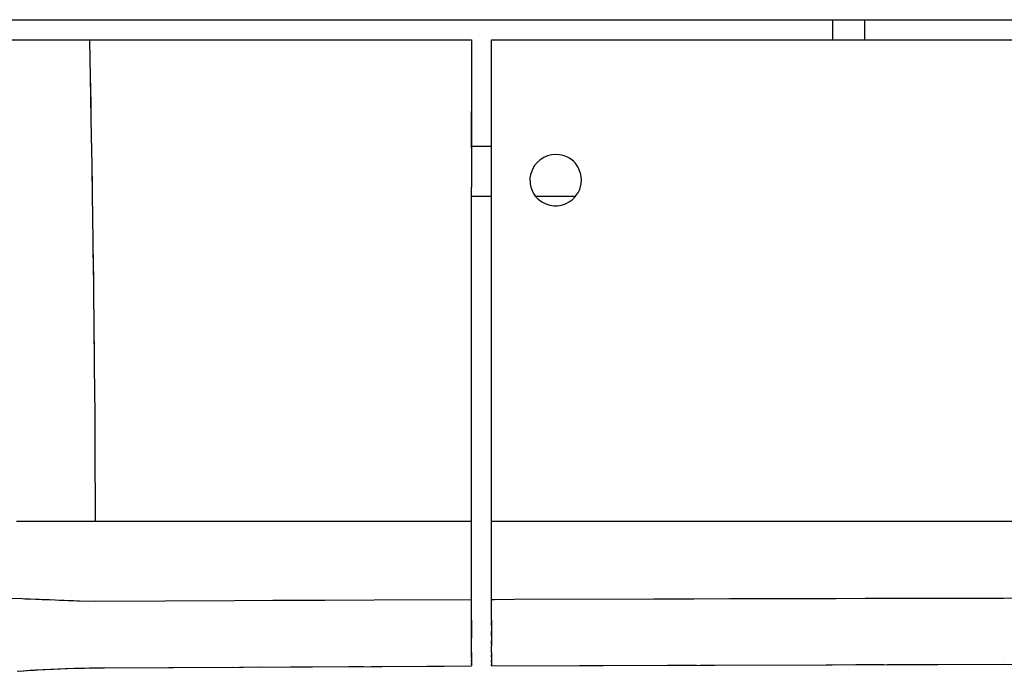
# Model space of a CAD drawing. Header units: millimetres. Extents: x 96940 to 101272, y 432237 to 434659.
# Tile 107 of 256: x 97684.022 to 97684.532, y 432611.31 to 432611.648. Entities that reach past the tile are written whole.
import ezdxf

# ---------------------------------------------------------------- set-up
doc = ezdxf.new("R2010")
doc.units = ezdxf.units.MM
doc.layers.add('citadis', color=7, linetype='Continuous')

msp = doc.modelspace()

# ---------------------------------------------------------------- linework, layer by layer
at = {"layer": 'citadis', "color": 7}
for p, q in [((97683.90566, 432611.6483), (97684.78689, 432611.6483)), ((97684.44349, 432611.6379), (97684.44349, 432611.6483)), ((97684.44349, 432611.6379), (97684.44349, 432611.6483)), ((97684.46014, 432611.6379), (97684.46014, 432611.6483)), ((97684.46014, 432611.6379), (97684.46014, 432611.6483)), ((97683.97159, 432611.63789), (97684.0582, 432611.6379)), ((97684.02636, 432611.6379), (97684.02853, 432611.6379)), ((97684.03462, 432611.6379), (97684.03655, 432611.6379)), ((97684.04443, 432611.6379), (97684.04607, 432611.6379)), ((97684.05235, 432611.6379), (97684.0582, 432611.6379)), ((97684.0582, 432611.6379), (97684.0584, 432611.62781)), ((97684.0582, 432611.6379), (97684.13033, 432611.6379)), ((97684.13033, 432611.6379), (97684.15536, 432611.6379)), ((97684.15536, 432611.6379), (97684.20252, 432611.6379)), ((97684.20252, 432611.6379), (97684.25618, 432611.6379)), ((97684.25618, 432611.6379), (97684.25618, 432611.60458)), ((97684.26658, 432611.38815), (97684.26658, 432611.6379)), ((97684.26658, 432611.46299), (97684.26658, 432611.6379)), ((97684.26658, 432611.6379), (97684.78689, 432611.6379)), ((97684.32918, 432611.6379), (97684.34584, 432611.6379)), ((97684.42091, 432611.6379), (97684.44071, 432611.6379)), ((97684.49602, 432611.6379), (97684.52431, 432611.6379)), ((97684.0584, 432611.62781), (97684.05857, 432611.61904)), ((97684.05857, 432611.61901), (97684.05885, 432611.60458)), ((97684.05857, 432611.61901), (97684.05898, 432611.59684)), ((97684.05885, 432611.60458), (97684.05898, 432611.59684)), ((97684.25618, 432611.60458), (97684.25618, 432611.56141)), ((97684.25618, 432611.58179), (97684.25618, 432611.60066)), ((97684.05898, 432611.59684), (97684.05915, 432611.588)), ((97684.05915, 432611.588), (97684.05938, 432611.57322)), ((97684.25618, 432611.58275), (97684.26659, 432611.58275)), ((97684.29186, 432611.57558), (97684.2902, 432611.57414)), ((97684.29376, 432611.57682), (97684.29186, 432611.57558)), ((97684.29571, 432611.57768), (97684.29376, 432611.57682)), ((97684.29769, 432611.57819), (97684.29571, 432611.57768)), ((97684.29967, 432611.57839), (97684.29769, 432611.57819)), ((97684.30169, 432611.57826), (97684.29967, 432611.57839)), ((97684.30378, 432611.5778), (97684.30169, 432611.57826)), ((97684.30566, 432611.57715), (97684.30378, 432611.5778)), ((97684.30704, 432611.57649), (97684.30566, 432611.57715)), ((97684.30912, 432611.57494), (97684.30704, 432611.57649)), ((97684.05938, 432611.57322), (97684.05967, 432611.55514)), ((97684.05938, 432611.57322), (97684.05958, 432611.56141)), ((97684.288, 432611.57109), (97684.28679, 432611.56779)), ((97684.28894, 432611.57265), (97684.288, 432611.57109)), ((97684.2902, 432611.57414), (97684.28894, 432611.57265)), ((97684.30997, 432611.57407), (97684.30912, 432611.57494)), ((97684.31144, 432611.57193), (97684.30997, 432611.57407)), ((97684.31276, 432611.56869), (97684.31144, 432611.57193)), ((97684.28679, 432611.56779), (97684.28654, 432611.56637)), ((97684.28654, 432611.56637), (97684.28664, 432611.56323)), ((97684.31313, 432611.56689), (97684.31276, 432611.56869)), ((97684.31309, 432611.56323), (97684.31324, 432611.56506)), ((97684.31324, 432611.56506), (97684.31313, 432611.56689)), ((97684.05958, 432611.56141), (97684.05967, 432611.55514)), ((97684.25618, 432611.51816), (97684.25618, 432611.56141)), ((97684.28664, 432611.56323), (97684.287, 432611.56144)), ((97684.287, 432611.56144), (97684.2876, 432611.55972)), ((97684.31172, 432611.55888), (97684.31234, 432611.56018)), ((97684.31234, 432611.56018), (97684.31309, 432611.56323)), ((97684.05965, 432611.55673), (97684.05965, 432611.55673)), ((97684.05967, 432611.55514), (97684.05978, 432611.54811)), ((97684.25618, 432611.55673), (97684.26659, 432611.55673)), ((97684.25618, 432611.53632), (97684.25618, 432611.55576)), ((97684.2876, 432611.55972), (97684.28844, 432611.55809)), ((97684.28844, 432611.55809), (97684.28948, 432611.55661)), ((97684.28938, 432611.55673), (97684.31032, 432611.55673)), ((97684.28948, 432611.55661), (97684.29085, 432611.55521)), ((97684.29085, 432611.55521), (97684.29266, 432611.55388)), ((97684.30684, 432611.55373), (97684.30839, 432611.5548)), ((97684.30839, 432611.5548), (97684.30969, 432611.55604)), ((97684.30969, 432611.55604), (97684.31172, 432611.55888)), ((97684.29266, 432611.55388), (97684.29471, 432611.55278)), ((97684.29471, 432611.55278), (97684.29679, 432611.55209)), ((97684.29679, 432611.55209), (97684.29887, 432611.55176)), ((97684.29887, 432611.55176), (97684.30087, 432611.55176)), ((97684.30087, 432611.55176), (97684.30287, 432611.5521)), ((97684.30287, 432611.5521), (97684.30493, 432611.55279)), ((97684.30493, 432611.55279), (97684.30684, 432611.55373)), ((97684.05978, 432611.54811), (97684.06001, 432611.53098)), ((97684.06001, 432611.53098), (97684.06018, 432611.51816)), ((97684.06001, 432611.53098), (97684.06023, 432611.51342)), ((97684.06018, 432611.51816), (97684.06023, 432611.51342)), ((97684.25618, 432611.47485), (97684.25618, 432611.51816)), ((97684.06023, 432611.51342), (97684.0603, 432611.50817)), ((97684.25618, 432611.49107), (97684.25618, 432611.51099)), ((97684.0603, 432611.50817), (97684.06051, 432611.48817)), ((97684.06051, 432611.48817), (97684.06065, 432611.47485)), ((97684.06051, 432611.48817), (97684.06067, 432611.47167)), ((97684.06065, 432611.47485), (97684.06067, 432611.47167)), ((97684.25618, 432611.43151), (97684.25618, 432611.47485)), ((97684.06067, 432611.47167), (97684.06071, 432611.46818)), ((97684.06071, 432611.46818), (97684.06089, 432611.44372)), ((97684.25618, 432611.44591), (97684.25618, 432611.4661)), ((97684.26658, 432611.38815), (97684.26658, 432611.46299)), ((97684.06089, 432611.44372), (97684.06098, 432611.43151)), ((97684.06089, 432611.44372), (97684.06099, 432611.42991)), ((97684.06098, 432611.43151), (97684.06099, 432611.42991)), ((97684.06099, 432611.42991), (97684.061, 432611.42817)), ((97684.061, 432611.42817), (97684.06118, 432611.38815)), ((97684.25618, 432611.38815), (97684.25618, 432611.43151)), ((97684.25618, 432611.38815), (97684.25618, 432611.42096)), ((97684.02034, 432611.38815), (97684.02255, 432611.38815)), ((97684.02255, 432611.38815), (97684.02446, 432611.38815)), ((97684.02446, 432611.38815), (97684.0265, 432611.38815)), ((97684.0265, 432611.38815), (97684.03144, 432611.38815)), ((97684.03144, 432611.38815), (97684.03254, 432611.38815)), ((97684.03254, 432611.38815), (97684.03292, 432611.38815)), ((97684.03292, 432611.38815), (97684.0396, 432611.38815)), ((97684.0396, 432611.38815), (97684.04088, 432611.38815)), ((97684.04088, 432611.38815), (97684.04316, 432611.38815)), ((97684.04316, 432611.38815), (97684.04654, 432611.38815)), ((97684.04654, 432611.38815), (97684.05374, 432611.38815)), ((97684.04943, 432611.38815), (97684.06118, 432611.38815)), ((97684.05374, 432611.38815), (97684.06118, 432611.38815)), ((97684.06118, 432611.38815), (97684.13364, 432611.38815)), ((97684.06118, 432611.38815), (97684.16447, 432611.38815)), ((97684.13364, 432611.38815), (97684.20612, 432611.38815)), ((97684.16447, 432611.38815), (97684.25618, 432611.38815)), ((97684.20612, 432611.38815), (97684.25618, 432611.38815)), ((97684.25618, 432611.34754), (97684.25618, 432611.38815)), ((97684.25618, 432611.34754), (97684.25618, 432611.38815)), ((97684.26658, 432611.38815), (97684.29314, 432611.38815)), ((97684.26658, 432611.34757), (97684.26658, 432611.38815)), ((97684.27862, 432611.38815), (97684.29314, 432611.38815)), ((97684.29314, 432611.38815), (97684.3055, 432611.38815)), ((97684.29314, 432611.38815), (97684.3055, 432611.38815)), ((97684.3055, 432611.38815), (97684.78689, 432611.38815)), ((97684.42371, 432611.38815), (97684.4963, 432611.38815)), ((97684.01703, 432611.34813), (97684.02335, 432611.34799)), ((97684.02335, 432611.34799), (97684.02462, 432611.34794)), ((97684.02462, 432611.34794), (97684.02532, 432611.34793)), ((97684.02475, 432611.34794), (97684.03014, 432611.34775)), ((97684.02532, 432611.34793), (97684.02749, 432611.34784)), ((97684.03014, 432611.34775), (97684.03216, 432611.34766)), ((97684.03216, 432611.34766), (97684.03364, 432611.3476)), ((97684.03267, 432611.34764), (97684.0374, 432611.34744)), ((97684.03364, 432611.3476), (97684.03816, 432611.34741)), ((97684.0374, 432611.34744), (97684.04043, 432611.34731)), ((97684.04043, 432611.34731), (97684.04246, 432611.34722)), ((97684.04246, 432611.34722), (97684.05167, 432611.34688)), ((97684.04303, 432611.3472), (97684.04506, 432611.34711)), ((97684.04506, 432611.34711), (97684.04986, 432611.34695)), ((97684.05167, 432611.34688), (97684.06118, 432611.34669)), ((97684.05196, 432611.34687), (97684.05303, 432611.34684)), ((97684.05303, 432611.34684), (97684.06118, 432611.34669)), ((97684.06118, 432611.34669), (97684.13346, 432611.34703)), ((97684.13346, 432611.34703), (97684.15318, 432611.34712)), ((97684.15318, 432611.34712), (97684.16446, 432611.34717)), ((97684.15339, 432611.34712), (97684.18001, 432611.34723)), ((97684.16446, 432611.34717), (97684.18023, 432611.34723)), ((97684.18023, 432611.34723), (97684.20582, 432611.34734)), ((97684.20582, 432611.34734), (97684.25618, 432611.34754)), ((97684.25617, 432611.34754), (97684.25618, 432611.34754)), ((97684.25618, 432611.34207), (97684.25618, 432611.34754)), ((97684.25618, 432611.31905), (97684.25618, 432611.34736)), ((97684.26658, 432611.34757), (97684.26809, 432611.34758)), ((97684.26658, 432611.34211), (97684.26658, 432611.34757)), ((97684.26658, 432611.34757), (97684.26684, 432611.34757)), ((97684.26808, 432611.34758), (97684.27827, 432611.34761)), ((97684.27827, 432611.34761), (97684.3508, 432611.34785)), ((97684.3508, 432611.34785), (97684.35867, 432611.34787)), ((97684.35867, 432611.34787), (97684.36428, 432611.34789)), ((97684.35868, 432611.34787), (97684.38932, 432611.34796)), ((97684.36428, 432611.34789), (97684.37154, 432611.34791)), ((97684.37154, 432611.34791), (97684.39021, 432611.34796)), ((97684.39021, 432611.34796), (97684.42338, 432611.34805)), ((97684.42338, 432611.34805), (97684.44522, 432611.3481)), ((97684.44522, 432611.3481), (97684.46027, 432611.34814)), ((97684.44535, 432611.3481), (97684.48423, 432611.34819)), ((97684.46027, 432611.34814), (97684.47527, 432611.34817)), ((97684.47527, 432611.34817), (97684.48496, 432611.34819)), ((97684.48496, 432611.34819), (97684.49602, 432611.34821)), ((97684.49602, 432611.34821), (97684.53203, 432611.34828)), ((97684.53203, 432611.34828), (97684.55529, 432611.34832)), ((97684.25618, 432611.34422), (97684.25618, 432611.34422)), ((97684.25618, 432611.33684), (97684.25618, 432611.34207)), ((97684.26658, 432611.33687), (97684.26658, 432611.34211)), ((97684.26658, 432611.33983), (97684.26658, 432611.34168)), ((97684.25618, 432611.33684), (97684.25618, 432611.33192)), ((97684.26658, 432611.33687), (97684.26658, 432611.33196)), ((97684.26658, 432611.33404), (97684.26658, 432611.33608)), ((97684.25618, 432611.33192), (97684.25618, 432611.32743)), ((97684.26658, 432611.33196), (97684.26658, 432611.32747)), ((97684.26658, 432611.32891), (97684.26658, 432611.33086)), ((97684.25618, 432611.32343), (97684.25618, 432611.32743)), ((97684.26658, 432611.32747), (97684.26658, 432611.32345)), ((97684.26658, 432611.32429), (97684.26658, 432611.32613)), ((97684.25618, 432611.32), (97684.25618, 432611.32343)), ((97684.25618, 432611.32), (97684.25618, 432611.3172)), ((97684.26658, 432611.32004), (97684.26658, 432611.32345)), ((97684.26658, 432611.32084), (97684.26658, 432611.32246)), ((97684.26658, 432611.32004), (97684.26658, 432611.31724)), ((97684.25618, 432611.3172), (97684.25618, 432611.31905)), ((97684.25618, 432611.3172), (97684.25618, 432611.31508)), ((97684.25618, 432611.31543), (97684.25618, 432611.31616)), ((97684.25618, 432611.31508), (97684.25618, 432611.31369)), ((97684.26658, 432611.31765), (97684.26658, 432611.3188)), ((97684.26658, 432611.31724), (97684.26658, 432611.31512)), ((97684.26658, 432611.31527), (97684.26658, 432611.31597)), ((97684.26658, 432611.31512), (97684.26658, 432611.31373)), ((97684.0208, 432611.31026), (97684.02402, 432611.31053)), ((97684.02204, 432611.31036), (97684.02563, 432611.31065)), ((97684.02402, 432611.31053), (97684.0275, 432611.31079)), ((97684.02603, 432611.31068), (97684.02969, 432611.31093)), ((97684.0275, 432611.31079), (97684.03123, 432611.31103)), ((97684.03026, 432611.31096), (97684.04577, 432611.31169)), ((97684.03123, 432611.31103), (97684.03519, 432611.31125)), ((97684.03519, 432611.31125), (97684.03935, 432611.31145)), ((97684.03935, 432611.31145), (97684.04295, 432611.3116)), ((97684.04295, 432611.3116), (97684.04664, 432611.31173)), ((97684.04577, 432611.31169), (97684.06564, 432611.31209)), ((97684.04664, 432611.31173), (97684.0504, 432611.31184)), ((97684.0504, 432611.31184), (97684.05422, 432611.31194)), ((97684.05422, 432611.31194), (97684.05808, 432611.31201)), ((97684.05808, 432611.31201), (97684.06201, 432611.31206)), ((97684.06201, 432611.31206), (97684.06604, 432611.31209)), ((97684.06604, 432611.31209), (97684.13784, 432611.31249)), ((97684.06604, 432611.3121), (97684.13217, 432611.31246)), ((97684.13602, 432611.31248), (97684.14631, 432611.31253)), ((97684.13784, 432611.31249), (97684.20972, 432611.31284)), ((97684.16235, 432611.31261), (97684.19273, 432611.31276)), ((97684.19273, 432611.31276), (97684.20026, 432611.31279)), ((97684.20435, 432611.31281), (97684.24201, 432611.31298)), ((97684.20972, 432611.31284), (97684.25618, 432611.31304)), ((97684.25618, 432611.3138), (97684.25618, 432611.3143)), ((97684.25618, 432611.31369), (97684.25618, 432611.31304)), ((97684.26658, 432611.31308), (97684.49798, 432611.31382)), ((97684.26658, 432611.31373), (97684.26658, 432611.31308)), ((97684.26658, 432611.31309), (97684.26658, 432611.31372)), ((97684.26658, 432611.31308), (97684.35769, 432611.31342)), ((97684.35806, 432611.31343), (97684.36101, 432611.31344)), ((97684.36101, 432611.31344), (97684.37287, 432611.31347)), ((97684.37478, 432611.31348), (97684.44326, 432611.31368)), ((97684.44443, 432611.31369), (97684.45554, 432611.31372)), ((97684.45554, 432611.31372), (97684.46991, 432611.31375)), ((97684.47174, 432611.31376), (97684.53207, 432611.31389)), ((97684.49798, 432611.31382), (97684.71464, 432611.31413))]:
    msp.add_line(p, q, dxfattribs=at)

doc.saveas('drawing.dxf')
